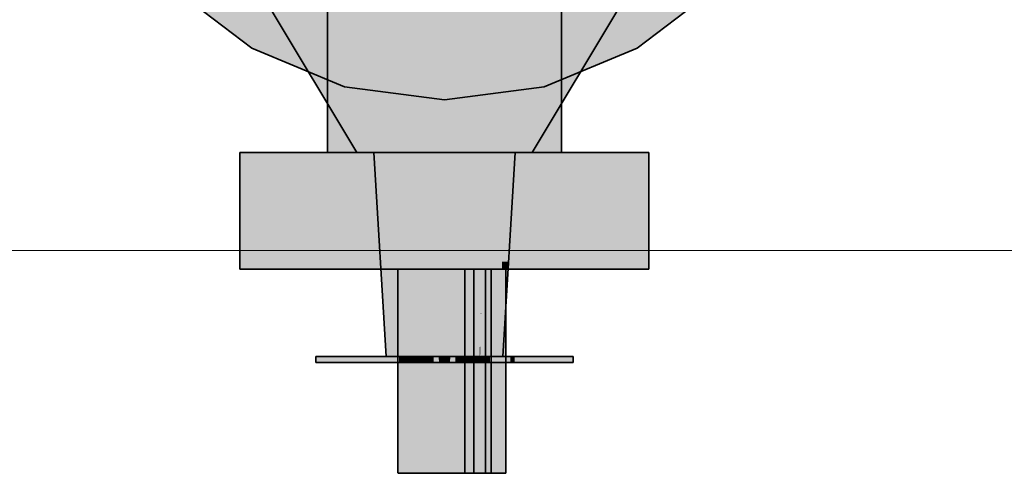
# Model space of a CAD drawing. Extents: x -350 to 540, y -53 to 541.
# Tile 46 of 256: x -213.29 to -209.91, y 117.13 to 118.69. Entities that reach past the tile are written whole.
import ezdxf

# ---------------------------------------------------------------- set-up
doc = ezdxf.new("R2010")
doc.units = 0
doc.layers.get('0').update_dxf_attribs({"lineweight": 35})
for name, color, linetype, lineweight, true_color in [('L_Abluft_Beschriftung', 7, 'Continuous', 18, 0xf7d209), ('L_Auslass', 7, 'Continuous', 35, 0xababab), ('L_Auslass-Shading', 7, 'Continuous', 35, 0xababab), ('L_Bauteil', 7, 'Continuous', 35, 0xababab), ('L_Bauteil-Shading', 7, 'Continuous', 35, 0xababab)]:
    doc.layers.add(name, color=color, linetype=linetype, lineweight=lineweight, true_color=true_color)

# ---------------------------------------------------------------- blocks, each defined once
blk = doc.blocks.new('Shading-A06HSWCGNL', base_point=(-211.8311, 119.7305))
at = {"layer": 'L_Auslass-Shading', "color": 254, "true_color": 0xefebdc}
for points in [[(-212.1374, 118.5873), (-212.4911, 118.5873), (-211.8311, 119.7305)], [(-211.8311, 118.4555), (-212.1728, 118.4555), (-211.8311, 119.7305)], [(-211.1711, 118.5873), (-211.5248, 118.5873), (-211.8311, 119.7305)], [(-211.4895, 118.4555), (-211.8311, 118.4555), (-211.8311, 119.7305)], [(-212.4911, 118.5873), (-212.37, 118.7971), (-212.7645, 118.7971)], [(-211.1711, 118.5873), (-210.8977, 118.7971), (-211.2922, 118.7971)], [(-212.1728, 118.4555), (-212.1374, 118.5873), (-212.4911, 118.5873)], [(-211.4895, 118.4555), (-211.1711, 118.5873), (-211.5248, 118.5873)], [(-211.8311, 118.4105), (-211.8311, 118.4555), (-212.1728, 118.4555)], [(-211.8311, 118.4105), (-211.4895, 118.4555), (-211.8311, 118.4555)]]:
    blk.add_solid(points, dxfattribs=at)
blk = doc.blocks.new('Shading-A06HSWCKNL', base_point=(-211.8703, 119.4846))
at = {"layer": 'L_Bauteil-Shading', "color": 26, "true_color": 0x681616}
for points in [[(-212.1311, 118.2305), (-212.0909, 118.2305), (-212.4311, 118.7305)], [(-212.0909, 118.2305), (-212.4311, 118.7305), (-212.3507, 118.7305)], [(-211.5713, 118.2305), (-211.5311, 118.2305), (-211.3115, 118.7305)], [(-211.5311, 118.2305), (-211.3115, 118.7305), (-211.2311, 118.7305)]]:
    blk.add_solid(points, dxfattribs=at)
at = {"layer": 'L_Bauteil-Shading', "color": 26, "true_color": 0x891d1d}
for points in [[(-212.0909, 118.2305), (-211.9811, 118.2305), (-212.3507, 118.7305)], [(-211.9811, 118.2305), (-212.3507, 118.7305), (-212.1311, 118.7305)], [(-211.3501, 118.6562), (-211.5534, 118.6562), (-211.3115, 118.7305)], [(-211.5534, 118.6562), (-211.3115, 118.7305), (-211.5311, 118.7305)], [(-211.6811, 118.2305), (-211.6057, 118.2305), (-211.5534, 118.6562)], [(-211.6057, 118.2305), (-211.5713, 118.2305), (-211.5534, 118.6562)], [(-211.5713, 118.2305), (-211.3501, 118.6562), (-211.5534, 118.6562)]]:
    blk.add_solid(points, dxfattribs=at)
at = {"layer": 'L_Bauteil-Shading', "color": 168, "true_color": 0x000a50}
for points in [[(-212.2311, 118.2305), (-212.2025, 118.2305), (-212.2311, 118.7305)], [(-212.2025, 118.2305), (-212.2311, 118.7305), (-212.2025, 118.7305)], [(-212.2025, 118.2305), (-212.1634, 118.2305), (-212.2025, 118.7305)], [(-212.1634, 118.2305), (-212.2025, 118.7305), (-212.1634, 118.7305)], [(-212.1634, 118.2305), (-212.114, 118.2305), (-212.1634, 118.7305)], [(-212.114, 118.2305), (-212.1634, 118.7305), (-212.114, 118.7305)], [(-211.5483, 118.2305), (-211.4311, 118.2305), (-211.5483, 118.7305)], [(-211.4311, 118.2305), (-211.5483, 118.7305), (-211.4311, 118.7305)]]:
    blk.add_solid(points, dxfattribs=at)
at = {"layer": 'L_Bauteil-Shading', "color": 24, "true_color": 0x9c2121}
for points in [[(-211.9811, 118.2305), (-211.8773, 118.2305), (-212.1311, 118.7305)], [(-211.8773, 118.2305), (-212.1311, 118.7305), (-212.0905, 118.7305)], [(-211.8773, 118.2305), (-211.8311, 118.2305), (-212.0905, 118.7305)], [(-211.8311, 118.2305), (-212.0905, 118.7305), (-211.8311, 118.7305)], [(-211.8088, 118.6562), (-211.5459, 118.7305), (-211.8311, 118.7305)], [(-211.8311, 118.2305), (-211.6811, 118.2305), (-211.8311, 118.7305)], [(-211.5534, 118.6562), (-211.8088, 118.6562), (-211.5459, 118.7305)], [(-211.5534, 118.6562), (-211.5311, 118.7305), (-211.5459, 118.7305)], [(-211.6811, 118.2305), (-211.5534, 118.6562), (-211.8088, 118.6562)]]:
    blk.add_solid(points, dxfattribs=at)
at = {"layer": 'L_Bauteil-Shading', "color": 176, "true_color": 0x000e70}
for points in [[(-212.114, 118.2305), (-212.0421, 118.2305), (-212.114, 118.7305)], [(-212.0421, 118.2305), (-212.114, 118.7305), (-212.0421, 118.7305)], [(-212.0421, 118.2305), (-211.8311, 118.2305), (-212.0421, 118.7305)], [(-211.8311, 118.2305), (-212.0421, 118.7305), (-211.8311, 118.7305)], [(-211.8311, 118.2305), (-211.7499, 118.2305), (-211.8311, 118.7305)], [(-211.7499, 118.2305), (-211.8311, 118.7305), (-211.7499, 118.7305)], [(-211.7499, 118.2305), (-211.623, 118.2305), (-211.7499, 118.7305)], [(-211.623, 118.2305), (-211.7499, 118.7305), (-211.623, 118.7305)], [(-211.623, 118.2305), (-211.5483, 118.2305), (-211.623, 118.7305)], [(-211.5483, 118.2305), (-211.623, 118.7305), (-211.5483, 118.7305)]]:
    blk.add_solid(points, dxfattribs=at)
at = {"layer": 'L_Bauteil-Shading', "color": 178, "true_color": 0x000949}
for points in [[(-212.5311, 117.8305), (-212.4861, 117.8305), (-212.5311, 118.2305)], [(-212.4861, 117.8305), (-212.5311, 118.2305), (-212.4861, 118.2305)], [(-212.4861, 117.8305), (-212.4373, 117.8305), (-212.4861, 118.2305)], [(-212.4373, 117.8305), (-212.4861, 118.2305), (-212.4373, 118.2305)], [(-211.2249, 117.8305), (-211.1311, 117.8305), (-211.2249, 118.2305)], [(-211.1311, 117.8305), (-211.2249, 118.2305), (-211.1311, 118.2305)], [(-211.9897, 117.1305), (-211.9787, 117.1305), (-211.9897, 117.8305)], [(-211.9787, 117.1305), (-211.9897, 117.8305), (-211.9787, 117.8305)]]:
    blk.add_solid(points, dxfattribs=at)
at = {"layer": 'L_Bauteil-Shading', "color": 168, "true_color": 0x000c63}
for points in [[(-212.4373, 117.8305), (-212.3119, 117.8305), (-212.4373, 118.2305)], [(-212.3119, 117.8305), (-212.4373, 118.2305), (-212.3119, 118.2305)], [(-212.3119, 117.8305), (-212.1811, 117.8305), (-212.3119, 118.2305)], [(-212.1811, 117.8305), (-212.3119, 118.2305), (-212.1811, 118.2305)], [(-211.4811, 117.8305), (-211.2249, 117.8305), (-211.4811, 118.2305)], [(-211.2249, 117.8305), (-211.4811, 118.2305), (-211.2249, 118.2305)]]:
    blk.add_solid(points, dxfattribs=at)
at = {"layer": 'L_Bauteil-Shading', "color": 176, "true_color": 0x000e73}
for points in [[(-212.1811, 117.8305), (-211.8311, 117.8305), (-212.1811, 118.2305)], [(-211.8311, 117.8305), (-212.1811, 118.2305), (-211.8311, 118.2305)], [(-211.8311, 117.8305), (-211.6974, 117.8305), (-211.8311, 118.2305)], [(-211.6974, 117.8305), (-211.8311, 118.2305), (-211.6974, 118.2305)], [(-211.6974, 117.8305), (-211.6842, 117.8305), (-211.6974, 118.2305)], [(-211.6842, 117.8305), (-211.6974, 118.2305), (-211.6842, 118.2305)], [(-211.6842, 117.8305), (-211.4811, 117.8305), (-211.6842, 118.2305)], [(-211.4811, 117.8305), (-211.6842, 118.2305), (-211.4811, 118.2305)], [(-211.8907, 117.1305), (-211.8499, 117.1305), (-211.8907, 117.8305)], [(-211.8499, 117.1305), (-211.8907, 117.8305), (-211.8499, 117.8305)]]:
    blk.add_solid(points, dxfattribs=at)
at = {"layer": 'L_Bauteil-Shading', "color": 24, "true_color": 0x911f1e}
for points in [[(-212.0662, 118.1223), (-211.8311, 118.2305), (-212.0726, 118.2305)], [(-212.0662, 118.1223), (-211.872, 118.1223), (-211.8311, 118.2305)], [(-211.8311, 118.1223), (-211.872, 118.1223), (-211.8311, 118.2305)], [(-211.695, 118.0091), (-211.8311, 118.0091), (-211.6885, 118.2305)], [(-211.8311, 118.0091), (-211.6885, 118.2305), (-211.8311, 118.2305)], [(-211.7092, 117.5305), (-211.6371, 117.5305), (-211.6885, 118.2305)], [(-211.6371, 117.5305), (-211.6885, 118.2305), (-211.6309, 118.2305)], [(-211.596, 118.1223), (-211.6319, 118.1223), (-211.5896, 118.2305)], [(-211.6319, 118.1223), (-211.5896, 118.2305), (-211.6309, 118.2305)], [(-211.9759, 118.0091), (-211.9147, 118.0091), (-212.0662, 118.1223)], [(-211.9147, 118.0091), (-212.0662, 118.1223), (-211.872, 118.1223)], [(-212.0587, 117.9953), (-211.9649, 117.9953), (-212.0662, 118.1223)], [(-211.9147, 118.0091), (-211.8311, 118.1223), (-211.872, 118.1223)], [(-211.9147, 118.0091), (-211.8311, 118.0091), (-211.8311, 118.1223)], [(-211.6323, 118.0768), (-211.596, 118.1223), (-211.6319, 118.1223)], [(-211.6323, 118.0768), (-211.5987, 118.0768), (-211.596, 118.1223)], [(-211.6329, 118.0091), (-211.6028, 118.0091), (-211.6323, 118.0768)], [(-211.6028, 118.0091), (-211.6323, 118.0768), (-211.5987, 118.0768)], [(-212.0311, 117.5305), (-211.9511, 117.5305), (-212.0587, 117.9953)], [(-211.9511, 117.5305), (-212.0587, 117.9953), (-211.9649, 117.9953)], [(-211.8311, 117.8277), (-211.8311, 118.0091), (-211.9759, 118.0091)], [(-211.9599, 117.8277), (-211.8311, 117.8277), (-211.9649, 117.9953)], [(-211.7049, 117.6771), (-211.695, 118.0091), (-211.8311, 118.0091)], [(-211.7621, 117.8277), (-211.8311, 117.8277), (-211.8311, 118.0091)], [(-211.6118, 117.8558), (-211.6343, 117.8558), (-211.6028, 118.0091)], [(-211.6343, 117.8558), (-211.6028, 118.0091), (-211.6329, 118.0091)], [(-211.6345, 117.8277), (-211.6135, 117.8277), (-211.6343, 117.8558)], [(-211.6135, 117.8277), (-211.6118, 117.8558), (-211.6343, 117.8558)], [(-211.9511, 117.5305), (-211.8311, 117.5305), (-211.9599, 117.8277)], [(-211.8311, 117.5305), (-211.9599, 117.8277), (-211.8311, 117.8277)], [(-211.7639, 117.6817), (-211.7621, 117.8277), (-211.8311, 117.8277)], [(-211.8311, 117.565), (-211.7101, 117.565), (-211.8311, 117.8277)], [(-211.7066, 117.6817), (-211.7639, 117.6817), (-211.7621, 117.8277)], [(-211.6371, 117.5305), (-211.6311, 117.5305), (-211.6345, 117.8277)], [(-211.6311, 117.5305), (-211.6345, 117.8277), (-211.6135, 117.8277)], [(-211.7101, 117.565), (-211.7066, 117.6817), (-211.7639, 117.6817)], [(-211.7082, 117.565), (-211.7101, 117.565), (-211.7049, 117.6771)], [(-211.7101, 117.565), (-211.7049, 117.6771), (-211.7068, 117.6771)], [(-211.7049, 117.6771), (-211.7068, 117.6771), (-211.7066, 117.6817)], [(-211.8311, 117.5305), (-211.7111, 117.5305), (-211.8311, 117.565)], [(-211.7111, 117.5305), (-211.8311, 117.565), (-211.7101, 117.565)], [(-211.7111, 117.5305), (-211.7092, 117.5305), (-211.7102, 117.5611)], [(-211.7102, 117.5611), (-211.7083, 117.5611), (-211.7101, 117.565)], [(-211.7092, 117.5305), (-211.7102, 117.5611), (-211.7083, 117.5611)], [(-211.7083, 117.5611), (-211.7082, 117.565), (-211.7101, 117.565)], [(-212.2711, 117.5105), (-212.0711, 117.5105), (-212.2711, 117.5305)], [(-212.0711, 117.5105), (-212.2711, 117.5305), (-212.0711, 117.5305)], [(-212.0711, 117.5105), (-211.8711, 117.5105), (-212.0711, 117.5305)], [(-211.8711, 117.5105), (-212.0711, 117.5305), (-211.8711, 117.5305)], [(-211.7911, 117.5105), (-211.6654, 117.5105), (-211.7911, 117.5305)], [(-211.6654, 117.5105), (-211.7911, 117.5305), (-211.6818, 117.5305)], [(-211.6654, 117.5105), (-211.6055, 117.5105), (-211.6818, 117.5305)], [(-211.6055, 117.5105), (-211.6818, 117.5305), (-211.6055, 117.5305)], [(-211.6055, 117.5105), (-211.5911, 117.5105), (-211.6055, 117.5305)], [(-211.5911, 117.5105), (-211.6055, 117.5305), (-211.5911, 117.5305)], [(-211.5911, 117.5105), (-211.3911, 117.5105), (-211.5911, 117.5305)], [(-211.3911, 117.5105), (-211.5911, 117.5305), (-211.3911, 117.5305)]]:
    blk.add_solid(points, dxfattribs=at)
at = {"layer": 'L_Bauteil-Shading', "color": 168, "true_color": 0x000b57}
for points in [[(-211.9787, 117.1305), (-211.9575, 117.1305), (-211.9787, 117.8305)], [(-211.9575, 117.1305), (-211.9787, 117.8305), (-211.9575, 117.8305)]]:
    blk.add_solid(points, dxfattribs=at)
at = {"layer": 'L_Bauteil-Shading', "color": 168, "true_color": 0x000c64}
for points in [[(-211.9575, 117.1305), (-211.9274, 117.1305), (-211.9575, 117.8305)], [(-211.9274, 117.1305), (-211.9575, 117.8305), (-211.9274, 117.8305)]]:
    blk.add_solid(points, dxfattribs=at)
at = {"layer": 'L_Bauteil-Shading', "color": 176, "true_color": 0x000e6d}
for points in [[(-211.9274, 117.1305), (-211.8907, 117.1305), (-211.9274, 117.8305)], [(-211.8907, 117.1305), (-211.9274, 117.8305), (-211.8907, 117.8305)]]:
    blk.add_solid(points, dxfattribs=at)
at = {"layer": 'L_Bauteil-Shading', "color": 176, "true_color": 0x000e74}
for points in [[(-211.8499, 117.1305), (-211.8309, 117.1305), (-211.8499, 117.8305)], [(-211.8309, 117.1305), (-211.8499, 117.8305), (-211.8309, 117.8305)], [(-211.8309, 117.1305), (-211.8077, 117.1305), (-211.8309, 117.8305)], [(-211.8077, 117.1305), (-211.8309, 117.8305), (-211.8077, 117.8305)]]:
    blk.add_solid(points, dxfattribs=at)
at = {"layer": 'L_Bauteil-Shading', "color": 176, "true_color": 0x000e72}
for points in [[(-211.8077, 117.1305), (-211.7672, 117.1305), (-211.8077, 117.8305)], [(-211.7672, 117.1305), (-211.8077, 117.8305), (-211.7672, 117.8305)]]:
    blk.add_solid(points, dxfattribs=at)
at = {"layer": 'L_Bauteil-Shading', "color": 176, "true_color": 0x000d6c}
for points in [[(-211.7672, 117.1305), (-211.7311, 117.1305), (-211.7672, 117.8305)], [(-211.7311, 117.1305), (-211.7672, 117.8305), (-211.7311, 117.8305)]]:
    blk.add_solid(points, dxfattribs=at)
at = {"layer": 'L_Bauteil-Shading', "color": 176, "true_color": 0x000f75}
for points in [[(-211.7616, 117.1305), (-211.7311, 117.1305), (-211.7616, 117.8305)], [(-211.7311, 117.1305), (-211.7616, 117.8305), (-211.7311, 117.8305)], [(-211.6711, 117.1305), (-211.6206, 117.1305), (-211.6711, 117.8305)], [(-211.6206, 117.1305), (-211.6711, 117.8305), (-211.6206, 117.8305)]]:
    blk.add_solid(points, dxfattribs=at)
at = {"layer": 'L_Bauteil-Shading', "color": 178, "true_color": 0x000844}
for points in [[(-211.7616, 117.1305), (-211.6911, 117.1305), (-211.7616, 117.8305)], [(-211.6911, 117.1305), (-211.7616, 117.8305), (-211.6911, 117.8305)], [(-211.6911, 117.1305), (-211.6206, 117.1305), (-211.6911, 117.8305)], [(-211.6206, 117.1305), (-211.6911, 117.8305), (-211.6206, 117.8305)]]:
    blk.add_solid(points, dxfattribs=at)
at = {"layer": 'L_Bauteil-Shading', "color": 24, "true_color": 0x9d2221}
for points in [[(-211.9423, 117.5295), (-211.9839, 117.5295), (-211.9423, 117.5305)], [(-211.9839, 117.5295), (-211.9423, 117.5305), (-211.9839, 117.5305)], [(-211.9839, 117.5105), (-211.9423, 117.5105), (-211.9839, 117.5295)], [(-211.9423, 117.5105), (-211.9423, 117.5295), (-211.9839, 117.5295)], [(-211.7199, 117.5105), (-211.6783, 117.5105), (-211.7199, 117.5305)], [(-211.6783, 117.5105), (-211.6783, 117.5305), (-211.7199, 117.5305)]]:
    blk.add_solid(points, dxfattribs=at)
at = {"layer": 'L_Bauteil-Shading', "color": 24, "true_color": 0xab2524}
for points in [[(-211.8504, 117.5192), (-211.9839, 117.5192), (-211.8511, 117.5305)], [(-211.9839, 117.5192), (-211.8511, 117.5305), (-211.9839, 117.5305)], [(-211.9839, 117.5105), (-211.8504, 117.5192), (-211.9839, 117.5192)], [(-211.9839, 117.5105), (-211.8499, 117.5105), (-211.8504, 117.5192)], [(-211.8506, 117.5218), (-211.8111, 117.5305), (-211.8511, 117.5305)], [(-211.8116, 117.5218), (-211.8506, 117.5218), (-211.8111, 117.5305)], [(-211.8504, 117.5192), (-211.8116, 117.5218), (-211.8506, 117.5218)], [(-211.8504, 117.5192), (-211.8118, 117.5192), (-211.8116, 117.5218)], [(-211.8499, 117.5105), (-211.8123, 117.5105), (-211.8504, 117.5192)], [(-211.8123, 117.5105), (-211.8504, 117.5192), (-211.8118, 117.5192)], [(-211.8123, 117.5105), (-211.6783, 117.5105), (-211.8116, 117.5218)], [(-211.8116, 117.5218), (-211.6783, 117.5305), (-211.8111, 117.5305)], [(-211.8116, 117.5218), (-211.6783, 117.5218), (-211.6783, 117.5305)], [(-211.6783, 117.5105), (-211.8116, 117.5218), (-211.6783, 117.5218)]]:
    blk.add_solid(points, dxfattribs=at)
at = {"layer": 'L_Bauteil-Shading', "color": 24, "true_color": 0x8f1f1e}
for points in [[(-211.9086, 117.5105), (-211.9086, 117.5305), (-211.9423, 117.5305)], [(-211.9423, 117.5105), (-211.9086, 117.5105), (-211.9423, 117.5305)], [(-211.7536, 117.5105), (-211.7199, 117.5105), (-211.7536, 117.5305)], [(-211.7199, 117.5105), (-211.7199, 117.5305), (-211.7536, 117.5305)]]:
    blk.add_solid(points, dxfattribs=at)
at = {"layer": 'L_Bauteil-Shading', "color": 26, "true_color": 0x7e1b1a}
for points in [[(-211.9086, 117.5105), (-211.8849, 117.5105), (-211.9086, 117.5305)], [(-211.8849, 117.5105), (-211.8849, 117.5305), (-211.9086, 117.5305)], [(-211.7773, 117.5105), (-211.7536, 117.5105), (-211.7773, 117.5305)], [(-211.7536, 117.5105), (-211.7536, 117.5305), (-211.7773, 117.5305)]]:
    blk.add_solid(points, dxfattribs=at)
at = {"layer": 'L_Bauteil-Shading', "color": 26, "true_color": 0x6a1716}
for points in [[(-211.8849, 117.5105), (-211.8727, 117.5105), (-211.8849, 117.5305)], [(-211.8727, 117.5105), (-211.8727, 117.5305), (-211.8849, 117.5305)], [(-211.7773, 117.5105), (-211.7773, 117.5305), (-211.7896, 117.5305)], [(-211.7896, 117.5105), (-211.7773, 117.5105), (-211.7896, 117.5305)]]:
    blk.add_solid(points, dxfattribs=at)
blk = doc.blocks.new('Bauteilbeschriftung-A06HSWN0NL', base_point=(-265.5025, 107.8939))
at = {"color": 0, "linetype": 'ByBlock', "lineweight": -2, "ltscale": 0.18}
blk.add_line((-221.7305, 117.8939), (-202.1118, 117.8939), dxfattribs=at)
blk = doc.blocks.new('Z-LVS_100-A06HSWOQNL', base_point=(-213.1511, 118.4105))
at = {"color": 254, "linetype": 'ByBlock', "lineweight": -2, "ltscale": 0.35, "true_color": 0xefebdc}
for p, q in [((-212.4911, 118.5873), (-212.7645, 118.7971)), ((-210.8977, 118.7971), (-211.1711, 118.5873)), ((-212.1728, 118.4555), (-212.4911, 118.5873)), ((-211.1711, 118.5873), (-211.4895, 118.4555)), ((-211.8311, 118.4105), (-212.1728, 118.4555)), ((-211.4895, 118.4555), (-211.8311, 118.4105))]:
    blk.add_line(p, q, dxfattribs=at)
blk = doc.blocks.new('FKRS-EU_DE_100_Z00-A06HSWPSNL', base_point=(-212.8211, 117.1305))
at = {"color": 24, "linetype": 'ByBlock', "lineweight": -2, "ltscale": 0.35, "true_color": 0xab2524}
for p, q in [((-212.4311, 118.7305), (-212.1311, 118.2305)), ((-211.2311, 118.7305), (-211.5311, 118.2305)), ((-212.1209, 118.2305), (-212.1311, 118.2305)), ((-212.0909, 118.2305), (-212.1209, 118.2305)), ((-212.0432, 118.2305), (-212.0909, 118.2305)), ((-212.0644, 118.2305), (-212.0726, 118.2305)), ((-212.0726, 118.2305), (-212.0311, 117.5305)), ((-212.0402, 118.2305), (-212.0644, 118.2305)), ((-211.9811, 118.2305), (-212.0432, 118.2305)), ((-212.0019, 118.2305), (-212.0402, 118.2305)), ((-211.9519, 118.2305), (-212.0019, 118.2305)), ((-211.9088, 118.2305), (-211.9811, 118.2305)), ((-211.8936, 118.2305), (-211.9519, 118.2305)), ((-211.8311, 118.2305), (-211.9088, 118.2305)), ((-211.8311, 118.2305), (-211.8936, 118.2305)), ((-211.8311, 118.2305), (-211.7686, 118.2305)), ((-211.8311, 118.2305), (-211.7535, 118.2305)), ((-211.7686, 118.2305), (-211.7104, 118.2305)), ((-211.7535, 118.2305), (-211.6811, 118.2305)), ((-211.7104, 118.2305), (-211.6604, 118.2305)), ((-211.6811, 118.2305), (-211.619, 118.2305)), ((-211.6604, 118.2305), (-211.622, 118.2305)), ((-211.5896, 118.2305), (-211.6311, 117.5305)), ((-211.622, 118.2305), (-211.5979, 118.2305)), ((-211.619, 118.2305), (-211.5713, 118.2305)), ((-211.5979, 118.2305), (-211.5896, 118.2305)), ((-211.5713, 118.2305), (-211.5413, 118.2305)), ((-211.5413, 118.2305), (-211.5311, 118.2305)), ((-212.2711, 117.5305), (-212.2711, 117.5105)), ((-212.154, 117.5305), (-212.2711, 117.5305)), ((-211.9883, 117.5305), (-212.154, 117.5305)), ((-212.0243, 117.5305), (-212.0311, 117.5305)), ((-212.0043, 117.5305), (-212.0243, 117.5305)), ((-211.9725, 117.5305), (-212.0043, 117.5305)), ((-211.8711, 117.5305), (-211.9883, 117.5305)), ((-211.6783, 117.5305), (-211.9839, 117.5305)), ((-211.9839, 117.5305), (-211.9839, 117.5105)), ((-211.9839, 117.5305), (-211.9839, 117.5295)), ((-211.9423, 117.5305), (-211.9839, 117.5305)), ((-211.9839, 117.5295), (-211.9839, 117.5105)), ((-211.9311, 117.5305), (-211.9725, 117.5305)), ((-211.9086, 117.5305), (-211.9423, 117.5305)), ((-211.8829, 117.5305), (-211.9311, 117.5305)), ((-211.8849, 117.5305), (-211.9086, 117.5305)), ((-211.8727, 117.5305), (-211.8849, 117.5305)), ((-211.8311, 117.5305), (-211.8829, 117.5305)), ((-211.8727, 117.5105), (-211.8727, 117.5305)), ((-211.8711, 117.5105), (-211.8711, 117.5305)), ((-211.8311, 117.5305), (-211.7793, 117.5305)), ((-211.7911, 117.5305), (-211.7911, 117.5105)), ((-211.674, 117.5305), (-211.7911, 117.5305)), ((-211.7773, 117.5305), (-211.7896, 117.5305)), ((-211.7896, 117.5305), (-211.7896, 117.5105)), ((-211.7793, 117.5305), (-211.7311, 117.5305)), ((-211.7536, 117.5305), (-211.7773, 117.5305)), ((-211.7199, 117.5305), (-211.7536, 117.5305)), ((-211.7311, 117.5305), (-211.6897, 117.5305)), ((-211.6783, 117.5305), (-211.7199, 117.5305)), ((-211.6897, 117.5305), (-211.6579, 117.5305)), ((-211.6783, 117.5105), (-211.6783, 117.5305)), ((-211.5083, 117.5305), (-211.674, 117.5305)), ((-211.6579, 117.5305), (-211.6379, 117.5305)), ((-211.6379, 117.5305), (-211.6311, 117.5305)), ((-211.3911, 117.5305), (-211.5083, 117.5305)), ((-211.3911, 117.5105), (-211.3911, 117.5305)), ((-212.154, 117.5105), (-212.2711, 117.5105)), ((-211.9883, 117.5105), (-212.154, 117.5105)), ((-211.8711, 117.5105), (-211.9883, 117.5105)), ((-211.9839, 117.5105), (-211.6783, 117.5105)), ((-211.9839, 117.5105), (-211.9423, 117.5105)), ((-211.9423, 117.5105), (-211.9086, 117.5105)), ((-211.9086, 117.5105), (-211.8849, 117.5105)), ((-211.8849, 117.5105), (-211.8727, 117.5105)), ((-211.674, 117.5105), (-211.7911, 117.5105)), ((-211.7896, 117.5105), (-211.7773, 117.5105)), ((-211.7773, 117.5105), (-211.7536, 117.5105)), ((-211.7536, 117.5105), (-211.7199, 117.5105)), ((-211.7199, 117.5105), (-211.6783, 117.5105)), ((-211.5083, 117.5105), (-211.674, 117.5105)), ((-211.3911, 117.5105), (-211.5083, 117.5105))]:
    blk.add_line(p, q, dxfattribs=at)
at = {"color": 176, "linetype": 'ByBlock', "lineweight": -2, "ltscale": 0.35, "true_color": 0x000f75}
for p, q in [((-212.2311, 118.7305), (-212.2311, 118.2305)), ((-211.4311, 118.2305), (-211.4311, 118.7305)), ((-212.5311, 118.2305), (-212.5311, 117.8305)), ((-212.1211, 118.2305), (-212.5311, 118.2305)), ((-211.9968, 118.2305), (-212.2311, 118.2305)), ((-211.5412, 118.2305), (-212.1211, 118.2305)), ((-211.6654, 118.2305), (-211.9968, 118.2305)), ((-211.4311, 118.2305), (-211.6654, 118.2305)), ((-211.1311, 118.2305), (-211.5412, 118.2305)), ((-211.1311, 117.8305), (-211.1311, 118.2305)), ((-212.1211, 117.8305), (-212.5311, 117.8305)), ((-211.5412, 117.8305), (-212.1211, 117.8305)), ((-211.9911, 117.1305), (-211.9911, 117.8305)), ((-211.9787, 117.8305), (-211.9897, 117.8305)), ((-211.9575, 117.8305), (-211.9787, 117.8305)), ((-211.9274, 117.8305), (-211.9575, 117.8305)), ((-211.8907, 117.8305), (-211.9274, 117.8305)), ((-211.8499, 117.8305), (-211.8907, 117.8305)), ((-211.8077, 117.8305), (-211.8499, 117.8305)), ((-211.7672, 117.8305), (-211.8077, 117.8305)), ((-211.7311, 117.8305), (-211.7672, 117.8305)), ((-211.7616, 117.1305), (-211.7616, 117.8305)), ((-211.6911, 117.8305), (-211.7616, 117.8305)), ((-211.7616, 117.8305), (-211.7311, 117.8305)), ((-211.7311, 117.1305), (-211.7311, 117.8305)), ((-211.6911, 117.1305), (-211.6911, 117.8305)), ((-211.6206, 117.8305), (-211.6911, 117.8305)), ((-211.6711, 117.1305), (-211.6711, 117.8305)), ((-211.6711, 117.8305), (-211.6206, 117.8305)), ((-211.6206, 117.1305), (-211.6206, 117.8305)), ((-211.1311, 117.8305), (-211.5412, 117.8305)), ((-211.9787, 117.1305), (-211.9897, 117.1305)), ((-211.9575, 117.1305), (-211.9787, 117.1305)), ((-211.9274, 117.1305), (-211.9575, 117.1305)), ((-211.8907, 117.1305), (-211.9274, 117.1305)), ((-211.8499, 117.1305), (-211.8907, 117.1305)), ((-211.8077, 117.1305), (-211.8499, 117.1305)), ((-211.7672, 117.1305), (-211.8077, 117.1305)), ((-211.7311, 117.1305), (-211.7672, 117.1305)), ((-211.6911, 117.1305), (-211.7616, 117.1305)), ((-211.7616, 117.1305), (-211.7311, 117.1305)), ((-211.6206, 117.1305), (-211.6911, 117.1305)), ((-211.6711, 117.1305), (-211.6206, 117.1305))]:
    blk.add_line(p, q, dxfattribs=at)

msp = doc.modelspace()

# ---------------------------------------------------------------- block references
at = {"layer": 'L_Abluft_Beschriftung', "ltscale": 0.18}
msp.add_blockref('Bauteilbeschriftung-A06HSWN0NL', (-265.5025, 107.8939), dxfattribs=at)
at = {"layer": 'L_Auslass'}
msp.add_blockref('Shading-A06HSWCGNL', (-211.8311, 119.7305), dxfattribs=at)
at = {"layer": 'L_Auslass', "ltscale": 0.35}
msp.add_blockref('Z-LVS_100-A06HSWOQNL', (-213.1511, 118.4105), dxfattribs=at)
at = {"layer": 'L_Bauteil', "ltscale": 0.35}
msp.add_blockref('FKRS-EU_DE_100_Z00-A06HSWPSNL', (-212.8211, 117.1305), dxfattribs=at)
at = {"layer": 'L_Bauteil'}
msp.add_blockref('Shading-A06HSWCKNL', (-211.8703, 119.4846), dxfattribs=at)

doc.saveas('drawing.dxf')
